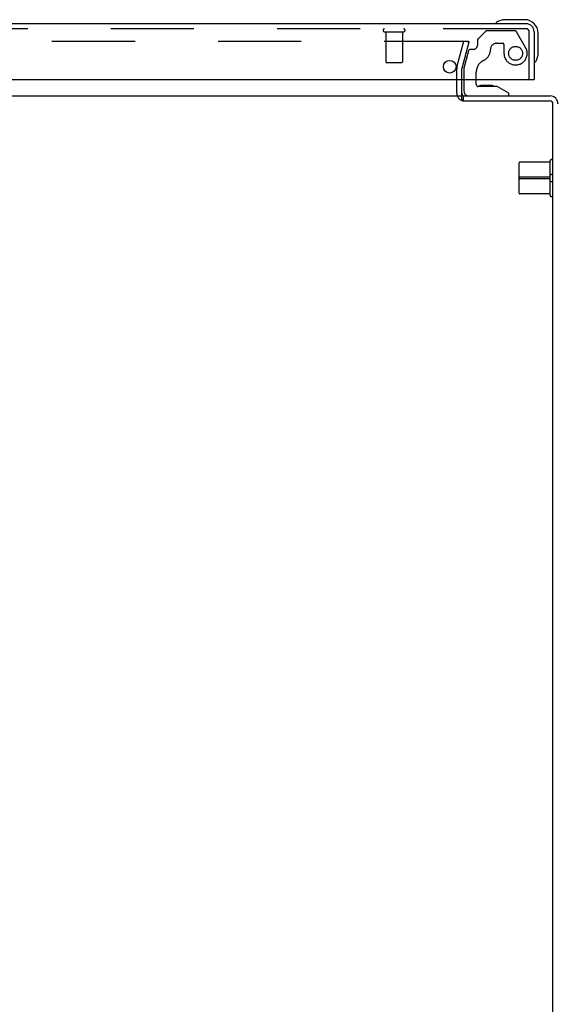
# Model space of a CAD drawing. Header units: inches. Extents: x 0 to 224, y 0 to 145.
# Tile 25 of 41: x 188 to 196, y 13 to 28. Entities that reach past the tile are written whole.
import ezdxf

# ---------------------------------------------------------------- set-up
doc = ezdxf.new("R2010")
doc.units = ezdxf.units.IN
doc.header["$LTSCALE"] = 12.302632
doc.header["$MEASUREMENT"] = 0
doc.linetypes.add('HIDDEN', pattern=[0.2, 0.1, -0.1])
doc.layers.get('0').update_dxf_attribs({"linetype": 'CONTINUOUS'})
doc.layers.add('DEFAULT_2', color=8, linetype='HIDDEN')
doc.layers.add('EXD_DOOR_ASSEMBLY', color=7, linetype='CONTINUOUS')

msp = doc.modelspace()

# ---------------------------------------------------------------- linework, layer by layer
at = {"color": 3, "linetype": 'Continuous'}
for p, q in [((194.269, 26.885), (194.269, 27.181)), ((183.369, 26.938), (194.269, 26.938)), ((194.287, 26.868), (194.289, 26.866)), ((194.289, 26.866), (194.292, 26.863)), ((194.292, 26.863), (195.574, 26.863)), ((194.296, 26.938), (195.577, 26.938)), ((195.619, 8.938), (195.619, 26.818))]:
    msp.add_line(p, q, dxfattribs=at)
at = {"color": 7, "linetype": 'Continuous'}
msp.add_line((194.296, 26.863), (194.296, 26.938), dxfattribs=at)
at = {"color": 3, "linetype": 'Continuous'}
msp.add_lwpolyline([(194.269, 26.885), (194.27, 26.884), (194.272, 26.882), (194.273, 26.881), (194.275, 26.879), (194.276, 26.878), (194.278, 26.876), (194.279, 26.875), (194.287, 26.868)], dxfattribs=at)
for centre, radius, start, end in [((194.311, 26.98), 0.042, 180, 270), ((195.574, 26.818), 0.045, 0, 90), ((195.577, 26.821), 0.117, 0, 90)]:
    msp.add_arc(centre, radius, start, end, dxfattribs=at)
at = {"color": 7, "linetype": 'Continuous'}
msp.add_arc((195.577, 26.821), 0.042, 0, 90, dxfattribs=at)
at = {"layer": 'DEFAULT_2', "color": 8, "linetype": 'HIDDEN'}
for p, q in [((183.279, 27.751), (194.358, 27.751)), ((194.197, 27.365), (194.301, 27.751)), ((194.373, 27.732), (194.269, 27.346)), ((194.373, 27.732), (194.301, 27.751)), ((194.194, 26.98), (194.194, 27.339)), ((194.269, 27.181), (194.269, 27.339)), ((195.576, 25.956), (195.129, 25.956)), ((195.576, 25.471), (195.576, 25.974)), ((195.119, 25.499), (195.119, 25.946)), ((195.576, 25.737), (195.129, 25.737)), ((195.576, 25.708), (195.129, 25.708)), ((195.576, 25.489), (195.129, 25.489))]:
    msp.add_line(p, q, dxfattribs=at)
for points in [[(194.358, 27.751), (194.36, 27.751), (194.361, 27.751), (194.363, 27.75), (194.364, 27.75), (194.365, 27.749), (194.367, 27.748), (194.368, 27.748), (194.369, 27.747), (194.37, 27.745), (194.371, 27.744), (194.372, 27.743), (194.372, 27.742), (194.373, 27.74), (194.373, 27.739), (194.373, 27.737), (194.373, 27.737)], [(194.373, 27.737), (194.373, 27.736), (194.373, 27.734), (194.373, 27.733)]]:
    msp.add_lwpolyline(points, dxfattribs=at)
for centre, radius, start, end in [((194.294, 27.339), 0.1, 165, 180), ((194.294, 27.339), 0.025, 165, 180), ((194.311, 26.98), 0.117, 180, 258.1786), ((195.129, 25.946), 0.01, 90, 180), ((195.597, 25.974), 0.0215, 360, 180), ((195.129, 25.727), 0.01, 90, 180), ((195.129, 25.718), 0.01, 180, 270), ((195.597, 25.755), 0.0215, 360, 180), ((195.597, 25.69), 0.0215, 180, 0), ((195.129, 25.499), 0.01, 180, 270), ((195.597, 25.471), 0.0215, 180, 0)]:
    msp.add_arc(centre, radius, start, end, dxfattribs=at)
at = {"layer": 'EXD_DOOR_ASSEMBLY', "color": 3, "linetype": 'Continuous'}
for p, q in [((195.224, 28.006), (183.008, 28.006)), ((195.341, 27.889), (195.341, 27.181)), ((182.906, 27.181), (195.326, 27.181))]:
    msp.add_line(p, q, dxfattribs=at)
at = {"layer": 'EXD_DOOR_ASSEMBLY', "color": 7, "linetype": 'Continuous'}
for p, q in [((194.779, 28.021), (194.778, 28.02)), ((194.783, 28.021), (194.779, 28.021)), ((195.201, 28.066), (194.912, 28.066)), ((195.401, 27.577), (195.401, 27.866)), ((195.354, 27.442), (195.356, 27.448)), ((194.298, 27.181), (194.298, 27.017)), ((194.483, 27.107), (194.483, 27.181)), ((195.326, 27.181), (195.341, 27.181)), ((194.791, 27.076), (194.514, 27.076)), ((194.632, 27.093), (194.563, 27.093)), ((194.633, 27.093), (194.632, 27.093)), ((194.703, 27.093), (194.633, 27.093)), ((194.967, 26.977), (194.791, 27.076)), ((194.967, 26.938), (194.967, 26.977))]:
    msp.add_line(p, q, dxfattribs=at)
at = {"layer": 'EXD_DOOR_ASSEMBLY', "color": 8, "linetype": 'HIDDEN'}
for p, q in [((195.224, 27.931), (183.008, 27.931)), ((193.124, 27.888), (193.408, 27.888)), ((193.142, 27.888), (193.142, 27.441)), ((193.39, 27.888), (193.39, 27.441)), ((194.621, 27.894), (194.506, 27.779)), ((195.055, 27.902), (194.642, 27.902)), ((195.215, 27.654), (195.081, 27.887)), ((195.266, 27.181), (195.266, 27.889)), ((194.5, 27.764), (194.5, 27.686)), ((194.784, 27.717), (194.878, 27.717)), ((194.894, 27.701), (194.894, 27.568)), ((194.367, 27.604), (194.298, 27.348)), ((194.441, 27.627), (194.397, 27.627)), ((193.152, 27.431), (193.38, 27.431)), ((194.298, 27.348), (194.298, 27.181)), ((194.483, 27.181), (194.483, 27.291))]:
    msp.add_line(p, q, dxfattribs=at)
at = {"layer": 'EXD_DOOR_ASSEMBLY', "color": 7, "linetype": 'Continuous'}
msp.add_lwpolyline([(194.778, 28.02), (194.776, 28.02), (194.776, 28.02)], dxfattribs=at)
at = {"layer": 'EXD_DOOR_ASSEMBLY', "color": 8, "linetype": 'HIDDEN'}
msp.add_circle((195.066, 27.568), 0.103, dxfattribs=at)
at = {"layer": 'EXD_DOOR_ASSEMBLY', "color": 3, "linetype": 'Continuous'}
msp.add_circle((194.091, 27.369), 0.094, dxfattribs=at)
at = {"layer": 'EXD_DOOR_ASSEMBLY', "color": 7, "linetype": 'Continuous'}
for centre, radius, start, end in [((194.791, 28.018), 0.015, 120.8899, 173.6204), ((194.791, 28.021), 0.015, 186.3796, 270), ((194.912, 27.816), 0.25, 90, 120.8899), ((195.201, 27.866), 0.2, 0, 90), ((195.151, 27.577), 0.25, 329.1101, 360), ((195.356, 27.456), 0.015, 180, 263.6204), ((195.353, 27.456), 0.015, 276.3796, 329.1101), ((194.377, 27.017), 0.079, 180, 270), ((194.514, 27.107), 0.031, 180, 270), ((194.563, 27.003), 0.09, 90, 124.9232), ((194.703, 27.003), 0.09, 54.8123, 90)]:
    msp.add_arc(centre, radius, start, end, dxfattribs=at)
at = {"layer": 'EXD_DOOR_ASSEMBLY', "color": 3, "linetype": 'Continuous'}
msp.add_arc((195.224, 27.889), 0.117, 0, 90, dxfattribs=at)
at = {"layer": 'EXD_DOOR_ASSEMBLY', "color": 8, "linetype": 'HIDDEN'}
for centre, radius, start, end in [((193.124, 27.91), 0.0215, 90, 270), ((193.408, 27.91), 0.0215, 270, 90), ((194.642, 27.872), 0.03, 90, 135), ((195.055, 27.872), 0.03, 30, 90), ((195.224, 27.889), 0.042, 0, 90), ((194.52, 27.764), 0.02, 135, 180), ((194.784, 27.627), 0.09, 90, 180), ((194.878, 27.701), 0.016, 0, 90), ((194.397, 27.596), 0.031, 90, 165), ((194.441, 27.686), 0.059, 270, 360), ((194.509, 27.627), 0.185, 295.7418, 360), ((195.066, 27.568), 0.172, 180, 30), ((193.152, 27.441), 0.01, 180, 270), ((193.38, 27.441), 0.01, 270, 360), ((194.671, 27.291), 0.188, 115.7418, 180)]:
    msp.add_arc(centre, radius, start, end, dxfattribs=at)

doc.saveas('drawing.dxf')
